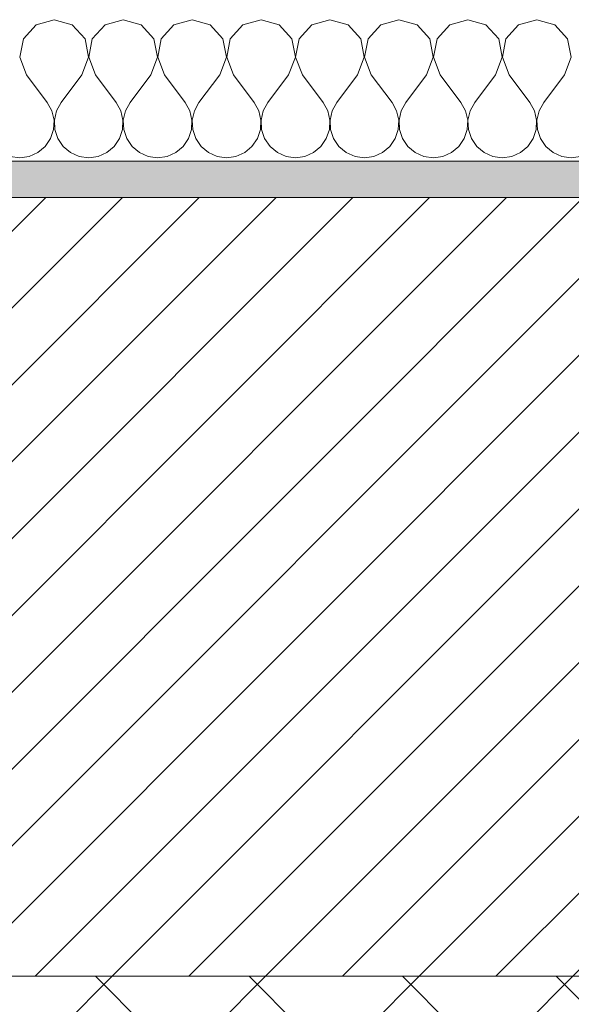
# Model space of a CAD drawing. Header units: millimetres. Extents: x -28277 to 305935, y -19284 to 4746.
# Tile 10 of 136: x -11924 to -11771, y -1427 to -1155. Entities that reach past the tile are written whole.
import ezdxf

# ---------------------------------------------------------------- set-up
doc = ezdxf.new("R2010")
doc.units = ezdxf.units.MM
doc.header["$MEASUREMENT"] = 0
doc.layers.add('12_FAÇ_Façana', color=7, linetype='Continuous')
doc.layers.add('Nuevo_08_E_Envans secs', color=7, linetype='Continuous')
for name, color, linetype, lineweight, true_color in [('12_FAÇ_Façana_Pluma_Nº__174', 7, 'Continuous', 13, 0xe4ad2c), ('12_FAÇ_Façana_Pluma_Nº__176', 7, 'Continuous', 15, 0x93a0c6), ('Nuevo_08_E_Envans secs_Pluma_Nº__102', 7, 'Continuous', 5, 0xcccccc)]:
    doc.layers.add(name, color=color, linetype=linetype, lineweight=lineweight, true_color=true_color)
for name, color, linetype, lineweight in [('12_FAÇ_Façana_Pluma_Nº__2', 8, 'Continuous', 5), ('12_FAÇ_Façana_Pluma_Nº__7', 7, 'Continuous', 5), ('Nuevo_08_E_Envans secs_Pluma_Nº__1', 7, 'Continuous', 5)]:
    doc.layers.add(name, color=color, linetype=linetype, lineweight=lineweight)

# ---------------------------------------------------------------- blocks, each defined once
blk = doc.blocks.new('Muro_4_5', base_point=(-12935.93, -1193.98))
at = {"layer": '12_FAÇ_Façana_Pluma_Nº__174', "linetype": 'Continuous', "lineweight": 13, "true_color": 0xe4ad2c}
h = blk.add_hatch(dxfattribs=at)
h.set_pattern_fill('SATE_Aislamiento_0005', color=42, style=0, pattern_type=2)
h.set_pattern_definition([(45, (0, 0), (-21.2132, 21.2132), []), (135, (0, 0), (21.2132, 21.2132), [])])
h.paths.add_polyline_path([(-12035.86, -1598.98), (-8781.93, -1598.98), (-8781.93, -1418.98), (-12035.86, -1418.98)])
at = {"layer": '12_FAÇ_Façana_Pluma_Nº__176', "linetype": 'Continuous', "lineweight": 0, "true_color": 0x495063}
blk.add_hatch(color=251, dxfattribs=at).paths.add_polyline_path([(-11995.86, -1203.98), (-8781.93, -1203.98), (-8781.93, -1193.98), (-11995.86, -1193.98)])
at = {"layer": '12_FAÇ_Façana_Pluma_Nº__2', "linetype": 'Continuous', "lineweight": 5}
h = blk.add_hatch(dxfattribs=at)
h.set_pattern_fill('Ceramic_0005', color=8, style=0, pattern_type=2)
h.set_pattern_definition([(45, (0, 0), (-10.606602, 10.606602), [])])
h.paths.add_polyline_path([(-11995.86, -1418.98), (-8781.93, -1418.98), (-8781.93, -1203.98), (-11995.86, -1203.98)])
at = {"layer": '12_FAÇ_Façana_Pluma_Nº__7', "color": 7, "linetype": 'Continuous', "lineweight": 5}
for p, q in [((-8781.93, -1203.98), (-11995.86, -1203.98)), ((-11995.86, -1418.98), (-8781.93, -1418.98))]:
    blk.add_line(p, q, dxfattribs=at)
at = {"layer": '12_FAÇ_Façana_Pluma_Nº__7', "color": 7, "linetype": 'Continuous', "lineweight": 5, "flags": 128}
blk.add_lwpolyline([(-8781.93, -1193.98), (-11995.86, -1193.98)], dxfattribs=at)
blk = doc.blocks.new('*X28')
at = {"layer": 'Nuevo_08_E_Envans secs_Pluma_Nº__102', "color": 254, "linetype": 'Continuous', "lineweight": 5, "true_color": 0xcccccc}
for p, q in [((-11914.29, -1154.93), (-11919.29, -1156.35)), ((-11909.28, -1156.35), (-11914.29, -1154.93)), ((-11895.24, -1154.93), (-11900.25, -1156.35)), ((-11890.23, -1156.35), (-11895.24, -1154.93)), ((-11876.19, -1154.93), (-11881.2, -1156.35)), ((-11871.18, -1156.35), (-11876.19, -1154.93)), ((-11857.14, -1154.93), (-11862.15, -1156.35)), ((-11852.14, -1156.35), (-11857.14, -1154.93)), ((-11838.1, -1154.93), (-11843.1, -1156.35)), ((-11833.09, -1156.35), (-11838.1, -1154.93)), ((-11819.05, -1154.93), (-11824.05, -1156.35)), ((-11814.04, -1156.35), (-11819.05, -1154.93)), ((-11800, -1154.93), (-11805.01, -1156.35)), ((-11794.99, -1156.35), (-11800, -1154.93)), ((-11780.95, -1154.93), (-11785.96, -1156.35)), ((-11775.95, -1156.35), (-11780.95, -1154.93)), ((-11919.29, -1156.35), (-11922.8, -1160.19)), ((-11905.77, -1160.19), (-11909.28, -1156.35)), ((-11900.25, -1156.35), (-11903.76, -1160.19)), ((-11886.72, -1160.19), (-11890.23, -1156.35)), ((-11881.2, -1156.35), (-11884.71, -1160.19)), ((-11867.67, -1160.19), (-11871.18, -1156.35)), ((-11862.15, -1156.35), (-11865.66, -1160.19)), ((-11848.62, -1160.19), (-11852.14, -1156.35)), ((-11843.1, -1156.35), (-11846.61, -1160.19)), ((-11829.58, -1160.19), (-11833.09, -1156.35)), ((-11824.05, -1156.35), (-11827.57, -1160.19)), ((-11810.53, -1160.19), (-11814.04, -1156.35)), ((-11805.01, -1156.35), (-11808.52, -1160.19)), ((-11791.48, -1160.19), (-11794.99, -1156.35)), ((-11785.96, -1156.35), (-11789.47, -1160.19)), ((-11772.43, -1160.19), (-11775.95, -1156.35)), ((-11922.8, -1160.19), (-11923.77, -1165.31)), ((-11904.8, -1165.31), (-11905.77, -1160.19)), ((-11903.76, -1160.19), (-11904.72, -1165.31)), ((-11885.75, -1165.31), (-11886.72, -1160.19)), ((-11884.71, -1160.19), (-11885.68, -1165.31)), ((-11866.71, -1165.31), (-11867.67, -1160.19)), ((-11865.66, -1160.19), (-11866.63, -1165.31)), ((-11847.66, -1165.31), (-11848.62, -1160.19)), ((-11846.61, -1160.19), (-11847.58, -1165.31)), ((-11828.61, -1165.31), (-11829.58, -1160.19)), ((-11827.57, -1160.19), (-11828.53, -1165.31)), ((-11809.56, -1165.31), (-11810.53, -1160.19)), ((-11808.52, -1160.19), (-11809.49, -1165.31)), ((-11790.51, -1165.31), (-11791.48, -1160.19)), ((-11789.47, -1160.19), (-11790.44, -1165.31)), ((-11771.47, -1165.31), (-11772.43, -1160.19)), ((-11923.77, -1165.31), (-11921.9, -1170.17)), ((-11906.67, -1170.17), (-11904.8, -1165.31)), ((-11904.72, -1165.31), (-11902.86, -1170.17)), ((-11887.62, -1170.17), (-11885.75, -1165.31)), ((-11885.68, -1165.31), (-11883.81, -1170.17)), ((-11868.57, -1170.17), (-11866.71, -1165.31)), ((-11866.63, -1165.31), (-11864.76, -1170.17)), ((-11849.52, -1170.17), (-11847.66, -1165.31)), ((-11847.58, -1165.31), (-11845.71, -1170.17)), ((-11830.48, -1170.17), (-11828.61, -1165.31)), ((-11828.53, -1165.31), (-11826.67, -1170.17)), ((-11811.43, -1170.17), (-11809.56, -1165.31)), ((-11809.49, -1165.31), (-11807.62, -1170.17)), ((-11792.38, -1170.17), (-11790.51, -1165.31)), ((-11790.44, -1165.31), (-11788.57, -1170.17)), ((-11773.33, -1170.17), (-11771.47, -1165.31)), ((-11921.9, -1170.17), (-11916.19, -1177.79)), ((-11906.67, -1170.17), (-11912.38, -1177.79)), ((-11902.86, -1170.17), (-11897.14, -1177.79)), ((-11887.62, -1170.17), (-11893.33, -1177.79)), ((-11883.81, -1170.17), (-11878.1, -1177.79)), ((-11868.57, -1170.17), (-11874.29, -1177.79)), ((-11864.76, -1170.17), (-11859.05, -1177.79)), ((-11849.52, -1170.17), (-11855.24, -1177.79)), ((-11845.71, -1170.17), (-11840, -1177.79)), ((-11830.48, -1170.17), (-11836.19, -1177.79)), ((-11826.67, -1170.17), (-11820.95, -1177.79)), ((-11811.43, -1170.17), (-11817.14, -1177.79)), ((-11807.62, -1170.17), (-11801.9, -1177.79)), ((-11792.38, -1170.17), (-11798.1, -1177.79)), ((-11788.57, -1170.17), (-11782.86, -1177.79)), ((-11773.33, -1170.17), (-11779.05, -1177.79)), ((-11914.92, -1180.08), (-11916.19, -1177.79)), ((-11912.38, -1177.79), (-11913.65, -1180.08)), ((-11895.87, -1180.08), (-11897.14, -1177.79)), ((-11893.33, -1177.79), (-11894.6, -1180.08)), ((-11876.82, -1180.08), (-11878.1, -1177.79)), ((-11874.29, -1177.79), (-11875.56, -1180.08)), ((-11857.78, -1180.08), (-11859.05, -1177.79)), ((-11855.24, -1177.79), (-11856.51, -1180.08)), ((-11838.73, -1180.08), (-11840, -1177.79)), ((-11836.19, -1177.79), (-11837.46, -1180.08)), ((-11819.68, -1180.08), (-11820.95, -1177.79)), ((-11817.14, -1177.79), (-11818.41, -1180.08)), ((-11800.63, -1180.08), (-11801.9, -1177.79)), ((-11798.1, -1177.79), (-11799.37, -1180.08)), ((-11781.59, -1180.08), (-11782.86, -1177.79)), ((-11779.05, -1177.79), (-11780.32, -1180.08)), ((-11914.32, -1182.64), (-11914.92, -1180.08)), ((-11913.65, -1180.08), (-11914.25, -1182.64)), ((-11895.28, -1182.64), (-11895.87, -1180.08)), ((-11894.6, -1180.08), (-11895.2, -1182.64)), ((-11876.23, -1182.64), (-11876.82, -1180.08)), ((-11875.56, -1180.08), (-11876.15, -1182.64)), ((-11857.18, -1182.64), (-11857.78, -1180.08)), ((-11856.51, -1180.08), (-11857.1, -1182.64)), ((-11838.13, -1182.64), (-11838.73, -1180.08)), ((-11837.46, -1180.08), (-11838.06, -1182.64)), ((-11819.09, -1182.64), (-11819.68, -1180.08)), ((-11818.41, -1180.08), (-11819.01, -1182.64)), ((-11800.04, -1182.64), (-11800.63, -1180.08)), ((-11799.37, -1180.08), (-11799.96, -1182.64)), ((-11780.99, -1182.64), (-11781.59, -1180.08)), ((-11780.32, -1180.08), (-11780.91, -1182.64)), ((-11914.45, -1185.27), (-11914.32, -1182.64)), ((-11914.25, -1182.64), (-11914.12, -1185.27)), ((-11895.4, -1185.27), (-11895.28, -1182.64)), ((-11895.2, -1182.64), (-11895.07, -1185.27)), ((-11876.36, -1185.27), (-11876.23, -1182.64)), ((-11876.15, -1182.64), (-11876.02, -1185.27)), ((-11857.31, -1185.27), (-11857.18, -1182.64)), ((-11857.1, -1182.64), (-11856.98, -1185.27)), ((-11838.26, -1185.27), (-11838.13, -1182.64)), ((-11838.06, -1182.64), (-11837.93, -1185.27)), ((-11819.21, -1185.27), (-11819.09, -1182.64)), ((-11819.01, -1182.64), (-11818.88, -1185.27)), ((-11800.17, -1185.27), (-11800.04, -1182.64)), ((-11799.96, -1182.64), (-11799.83, -1185.27)), ((-11781.12, -1185.27), (-11780.99, -1182.64)), ((-11780.91, -1182.64), (-11780.79, -1185.27)), ((-11915.29, -1187.76), (-11914.45, -1185.27)), ((-11914.12, -1185.27), (-11913.28, -1187.76)), ((-11896.24, -1187.76), (-11895.4, -1185.27)), ((-11895.07, -1185.27), (-11894.23, -1187.76)), ((-11877.2, -1187.76), (-11876.36, -1185.27)), ((-11876.02, -1185.27), (-11875.19, -1187.76)), ((-11858.15, -1187.76), (-11857.31, -1185.27)), ((-11856.98, -1185.27), (-11856.14, -1187.76)), ((-11839.1, -1187.76), (-11838.26, -1185.27)), ((-11837.93, -1185.27), (-11837.09, -1187.76)), ((-11820.05, -1187.76), (-11819.21, -1185.27)), ((-11818.88, -1185.27), (-11818.04, -1187.76)), ((-11801.01, -1187.76), (-11800.17, -1185.27)), ((-11799.83, -1185.27), (-11798.99, -1187.76)), ((-11781.96, -1187.76), (-11781.12, -1185.27)), ((-11780.79, -1185.27), (-11779.95, -1187.76)), ((-11918.8, -1191.6), (-11916.78, -1189.92)), ((-11916.78, -1189.92), (-11915.29, -1187.76)), ((-11913.28, -1187.76), (-11911.79, -1189.92)), ((-11911.79, -1189.92), (-11909.77, -1191.6)), ((-11899.75, -1191.6), (-11897.73, -1189.92)), ((-11897.73, -1189.92), (-11896.24, -1187.76)), ((-11894.23, -1187.76), (-11892.74, -1189.92)), ((-11892.74, -1189.92), (-11890.72, -1191.6)), ((-11880.71, -1191.6), (-11878.68, -1189.92)), ((-11878.68, -1189.92), (-11877.2, -1187.76)), ((-11875.19, -1187.76), (-11873.7, -1189.92)), ((-11873.7, -1189.92), (-11871.67, -1191.6)), ((-11861.66, -1191.6), (-11859.64, -1189.92)), ((-11859.64, -1189.92), (-11858.15, -1187.76)), ((-11856.14, -1187.76), (-11854.65, -1189.92)), ((-11854.65, -1189.92), (-11852.63, -1191.6)), ((-11842.61, -1191.6), (-11840.59, -1189.92)), ((-11840.59, -1189.92), (-11839.1, -1187.76)), ((-11837.09, -1187.76), (-11835.6, -1189.92)), ((-11835.6, -1189.92), (-11833.58, -1191.6)), ((-11823.56, -1191.6), (-11821.54, -1189.92)), ((-11821.54, -1189.92), (-11820.05, -1187.76)), ((-11818.04, -1187.76), (-11816.55, -1189.92)), ((-11816.55, -1189.92), (-11814.53, -1191.6)), ((-11804.52, -1191.6), (-11802.49, -1189.92)), ((-11802.49, -1189.92), (-11801.01, -1187.76)), ((-11798.99, -1187.76), (-11797.51, -1189.92)), ((-11797.51, -1189.92), (-11795.48, -1191.6)), ((-11785.47, -1191.6), (-11783.45, -1189.92)), ((-11783.45, -1189.92), (-11781.96, -1187.76)), ((-11779.95, -1187.76), (-11778.46, -1189.92)), ((-11778.46, -1189.92), (-11776.44, -1191.6)), ((-11926.41, -1192.66), (-11923.81, -1193.02)), ((-11923.81, -1193.02), (-11921.21, -1192.66)), ((-11921.21, -1192.66), (-11918.8, -1191.6)), ((-11909.77, -1191.6), (-11907.36, -1192.66)), ((-11907.36, -1192.66), (-11904.76, -1193.02)), ((-11904.76, -1193.02), (-11902.16, -1192.66)), ((-11902.16, -1192.66), (-11899.75, -1191.6)), ((-11890.72, -1191.6), (-11888.32, -1192.66)), ((-11888.32, -1192.66), (-11885.71, -1193.02)), ((-11885.71, -1193.02), (-11883.11, -1192.66)), ((-11883.11, -1192.66), (-11880.71, -1191.6)), ((-11871.67, -1191.6), (-11869.27, -1192.66)), ((-11869.27, -1192.66), (-11866.67, -1193.02)), ((-11866.67, -1193.02), (-11864.06, -1192.66)), ((-11864.06, -1192.66), (-11861.66, -1191.6)), ((-11852.63, -1191.6), (-11850.22, -1192.66)), ((-11850.22, -1192.66), (-11847.62, -1193.02)), ((-11847.62, -1193.02), (-11845.02, -1192.66)), ((-11845.02, -1192.66), (-11842.61, -1191.6)), ((-11833.58, -1191.6), (-11831.17, -1192.66)), ((-11831.17, -1192.66), (-11828.57, -1193.02)), ((-11828.57, -1193.02), (-11825.97, -1192.66)), ((-11825.97, -1192.66), (-11823.56, -1191.6)), ((-11814.53, -1191.6), (-11812.13, -1192.66)), ((-11812.13, -1192.66), (-11809.52, -1193.02)), ((-11809.52, -1193.02), (-11806.92, -1192.66)), ((-11806.92, -1192.66), (-11804.52, -1191.6)), ((-11795.48, -1191.6), (-11793.08, -1192.66)), ((-11793.08, -1192.66), (-11790.48, -1193.02)), ((-11790.48, -1193.02), (-11787.87, -1192.66)), ((-11787.87, -1192.66), (-11785.47, -1191.6)), ((-11776.44, -1191.6), (-11774.03, -1192.66)), ((-11774.03, -1192.66), (-11771.43, -1193.02)), ((-11771.43, -1193.02), (-11768.83, -1192.66))]:
    blk.add_line(p, q, dxfattribs=at)
blk = doc.blocks.new('Muro_9_5', base_point=(-8781.93, -1193.98))
at = {"layer": 'Nuevo_08_E_Envans secs_Pluma_Nº__1', "color": 7, "linetype": 'Continuous', "lineweight": 5, "flags": 128}
blk.add_lwpolyline([(-12035.86, -1193.98), (-8781.93, -1193.98)], dxfattribs=at)
at = {"layer": 'Nuevo_08_E_Envans secs', "color": 7, "lineweight": 20}
blk.add_blockref('*X28', (0, 0), dxfattribs=at)

msp = doc.modelspace()

# ---------------------------------------------------------------- block references
at = {"layer": '12_FAÇ_Façana', "color": 7, "lineweight": 20}
msp.add_blockref('Muro_4_5', (-12935.931, -1193.976), dxfattribs=at)

# ---------------------------------------------------------------- next in the draw order: block references
at = {"layer": 'Nuevo_08_E_Envans secs', "color": 7, "lineweight": 20}
msp.add_blockref('Muro_9_5', (-8781.931, -1193.976), dxfattribs=at)

doc.saveas('drawing.dxf')
